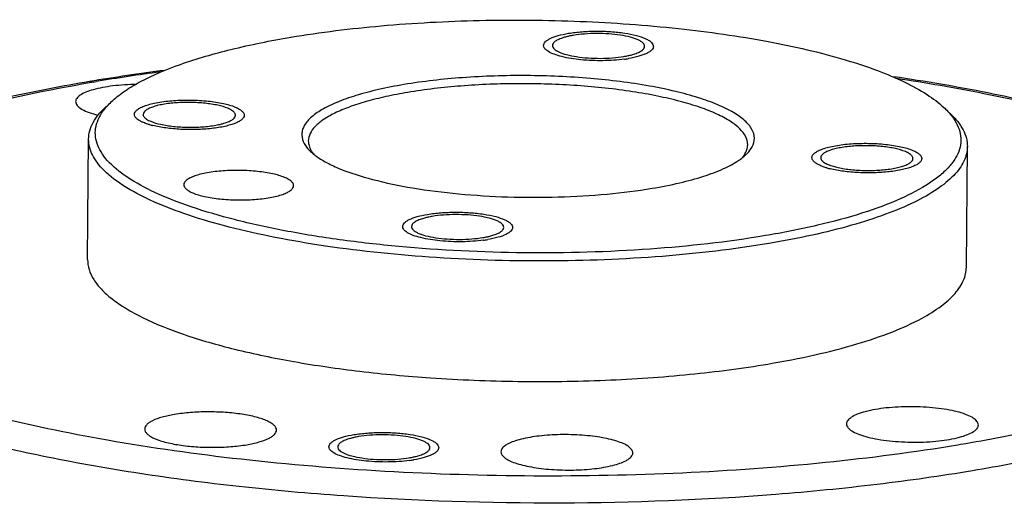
# Model space of a CAD drawing. Header units: millimetres. Extents: x 12 to 2508, y 25 to 1770.
# Tile 56 of 57: x 2370 to 2415, y 1664 to 1686. Entities that reach past the tile are written whole.
import ezdxf

# ---------------------------------------------------------------- set-up
doc = ezdxf.new("R2010")
doc.units = ezdxf.units.MM
doc.layers.add('FLANGE_E_PBL107', color=7, linetype='Continuous')
doc.layers.add('new_view_8_VBL72', color=7, linetype='Continuous')

# ---------------------------------------------------------------- blocks, each defined once
blk = doc.blocks.new('FLANGE_E_PBL107', base_point=(1351.795, 1816.877))
at = {"layer": 'FLANGE_E_PBL107', "color": 2}
for p, q in [((1332.146, 1834.626), (1332.272, 1834.647)), ((1371.624, 1818.109), (1371.498, 1818.088))]:
    blk.add_line(p, q, dxfattribs=at)
at = {"layer": 'FLANGE_E_PBL107', "color": 7}
for p, q in [((1331.34, 1833.733), (1331.344, 1833.686)), ((1331.886, 1826.539), (1331.933, 1832.029)), ((1371.884, 1826.196), (1371.931, 1831.686)), ((1366.431, 1819.052), (1366.435, 1819.005)), ((1372.43, 1819.002), (1372.426, 1819.049))]:
    blk.add_line(p, q, dxfattribs=at)
for centre, radius, start, end in [((1354.705, 1832.498), 4.314, 99.5409, 102.2699), ((1355.578, 1840.042), 4.314, 279.5409, 282.2699), ((1355.513, 1841.635), 6.022, 277.6645, 279.5507), ((1347.134, 1744.186), 91.724, 97.34418, 99.51474), ((1334.89, 1831.633), 2.842, 138.7973, 142.0318), ((1338.194, 1832.91), 0.496, 48.074, 51.2923), ((1334.836, 1833.354), 0.496, 228.074, 231.2923), ((1335.78, 1836.394), 3.864, 253.7352, 256.0791), ((1343.567, 1833.082), 2.231, 226.7566, 229.1034), ((1369.033, 1830.939), 0.496, 48.074, 51.2923), ((1365.675, 1831.383), 0.496, 228.074, 231.2923), ((1366.619, 1834.423), 3.864, 253.7352, 256.0791), ((1348.291, 1824.25), 4.314, 99.5409, 102.2699), ((1349.164, 1831.795), 4.314, 279.5409, 282.2699), ((1349.099, 1833.387), 6.022, 277.6645, 279.5507), ((1344.933, 1814.216), 4.314, 99.5409, 102.2699), ((1345.806, 1821.761), 4.314, 279.5409, 282.2699), ((1345.741, 1823.354), 6.022, 277.6645, 279.5507)]:
    blk.add_arc(centre, radius, start, end, dxfattribs=at)
at = {"layer": 'FLANGE_E_PBL107', "color": 2}
for centre, radius, start, end in [((1346.705, 1748.044), 87.797, 97.53191, 99.46214), ((1345.597, 1754.798), 80.953, 99.56416, 99.68694)]:
    blk.add_arc(centre, radius, start, end, dxfattribs=at)
at = {"layer": 'FLANGE_E_PBL107', "color": 7}
for points, knots in [([(1341.133, 1836.665), (1342.495, 1836.895), (1345.352, 1837.244), (1349.754, 1837.479), (1354.275, 1837.438), (1358.67, 1837.124), (1362.702, 1836.554), (1365.723, 1835.867), (1367.781, 1835.189), (1369.032, 1834.667), (1370.054, 1834.112), (1370.627, 1833.686), (1370.862, 1833.465)], [0, 0, 0, 0, 0.136037, 0.283166, 0.434042, 0.581061, 0.71687, 0.834919, 0.885631, 0.930153, 0.96825, 1, 1, 1, 1]), ([(1333.032, 1833.789), (1333.208, 1833.949), (1333.616, 1834.26), (1334.624, 1834.853), (1336.232, 1835.515), (1338.526, 1836.173), (1340.22, 1836.511), (1341.133, 1836.665)], [0, 0, 0, 0, 0.081975, 0.176449, 0.403686, 0.680115, 1, 1, 1, 1]), ([(1352.641, 1836.292), (1352.642, 1836.32), (1352.658, 1836.382), (1352.721, 1836.464), (1352.819, 1836.542), (1353.01, 1836.648), (1353.331, 1836.757), (1353.613, 1836.817), (1353.771, 1836.844)], [0, 0, 0, 0, 0.064465, 0.139863, 0.232888, 0.346307, 0.635494, 1, 1, 1, 1]), ([(1353.541, 1836.649), (1353.469, 1836.626), (1353.34, 1836.581), (1353.18, 1836.495), (1353.073, 1836.402), (1353.042, 1836.323), (1353.041, 1836.288)], [0, 0, 0, 0, 0.351298, 0.63002, 0.839418, 1, 1, 1, 1]), ([(1353.788, 1836.713), (1353.766, 1836.708), (1353.683, 1836.689), (1353.601, 1836.667), (1353.541, 1836.649)], [0, 0, 0, 0, 0.263204, 1, 1, 1, 1]), ([(1353.771, 1836.844), (1353.971, 1836.877), (1354.392, 1836.926), (1355.039, 1836.951), (1355.693, 1836.93), (1356.307, 1836.865), (1356.84, 1836.76), (1357.212, 1836.641), (1357.436, 1836.524), (1357.549, 1836.439), (1357.623, 1836.348), (1357.642, 1836.28), (1357.641, 1836.249)], [0, 0, 0, 0, 0.149384, 0.311322, 0.475076, 0.629726, 0.765193, 0.873327, 0.915605, 0.94992, 0.977202, 1, 1, 1, 1]), ([(1357.241, 1836.252), (1357.241, 1836.278), (1357.226, 1836.336), (1357.164, 1836.412), (1357.068, 1836.484), (1356.881, 1836.581), (1356.568, 1836.682), (1356.121, 1836.77), (1355.604, 1836.824), (1355.055, 1836.842), (1354.512, 1836.821), (1354.158, 1836.78), (1353.99, 1836.752)], [0, 0, 0, 0, 0.022796, 0.050086, 0.084395, 0.12668, 0.234806, 0.370263, 0.52491, 0.688657, 0.850624, 1, 1, 1, 1]), ([(1352.866, 1836.009), (1352.832, 1836.03), (1352.76, 1836.079), (1352.67, 1836.169), (1352.641, 1836.254), (1352.641, 1836.292)], [0, 0, 0, 0, 0.318489, 0.699109, 1, 1, 1, 1]), ([(1353.041, 1836.288), (1353.041, 1836.262), (1353.057, 1836.204), (1353.119, 1836.128), (1353.214, 1836.057), (1353.402, 1835.959), (1353.715, 1835.858), (1354.162, 1835.771), (1354.678, 1835.716), (1355.227, 1835.698), (1355.77, 1835.719), (1356.124, 1835.76), (1356.293, 1835.788)], [0, 0, 0, 0, 0.022796, 0.050086, 0.084395, 0.12668, 0.234806, 0.370263, 0.52491, 0.688657, 0.850624, 1, 1, 1, 1]), ([(1357.641, 1836.249), (1357.641, 1836.22), (1357.625, 1836.159), (1357.562, 1836.076), (1357.464, 1835.998), (1357.273, 1835.892), (1356.952, 1835.783), (1356.67, 1835.723), (1356.512, 1835.697)], [0, 0, 0, 0, 0.064465, 0.139863, 0.232888, 0.346307, 0.635494, 1, 1, 1, 1]), ([(1356.742, 1835.892), (1356.814, 1835.914), (1356.942, 1835.96), (1357.102, 1836.045), (1357.21, 1836.138), (1357.241, 1836.218), (1357.241, 1836.252)], [0, 0, 0, 0, 0.351298, 0.63002, 0.839418, 1, 1, 1, 1]), ([(1356.316, 1835.667), (1355.994, 1835.623), (1355.333, 1835.581), (1354.377, 1835.618), (1353.632, 1835.73), (1353.144, 1835.874), (1352.947, 1835.961), (1352.866, 1836.009)], [0, 0, 0, 0, 0.278005, 0.564941, 0.817412, 0.919065, 1, 1, 1, 1]), ([(1356.495, 1835.827), (1356.516, 1835.832), (1356.599, 1835.851), (1356.682, 1835.873), (1356.742, 1835.892)], [0, 0, 0, 0, 0.263204, 1, 1, 1, 1]), ([(1362.131, 1831.675), (1362.195, 1831.795), (1362.275, 1832.072), (1362.139, 1832.511), (1361.788, 1832.905), (1361.254, 1833.274), (1360.537, 1833.619), (1359.648, 1833.935), (1358.604, 1834.217), (1356.97, 1834.551), (1354.707, 1834.831), (1351.863, 1834.955), (1349.025, 1834.866), (1347.169, 1834.658), (1346.287, 1834.509)], [0, 0, 0, 0, 0.02371, 0.047593, 0.076799, 0.114041, 0.160178, 0.215109, 0.278205, 0.348498, 0.505626, 0.675086, 0.844113, 1, 1, 1, 1]), ([(1388.875, 1825.088), (1388.878, 1825.39), (1388.806, 1825.999), (1388.479, 1826.87), (1387.965, 1827.684), (1387.023, 1828.74), (1385.413, 1829.936), (1383.012, 1831.18), (1380.075, 1832.308), (1376.639, 1833.314), (1372.755, 1834.187), (1370.011, 1834.654), (1368.576, 1834.865)], [0, 0, 0, 0, 0.038083, 0.076341, 0.11627, 0.158703, 0.25387, 0.366742, 0.498757, 0.649488, 0.817349, 1, 1, 1, 1]), ([(1331.972, 1834.649), (1330.755, 1834.444), (1328.435, 1834), (1325.161, 1833.187), (1322.279, 1832.265), (1319.819, 1831.239), (1317.804, 1830.108), (1316.455, 1829.023), (1315.664, 1828.068), (1315.228, 1827.329), (1314.948, 1826.542), (1314.88, 1825.994), (1314.878, 1825.722)], [0, 0, 0, 0, 0.181377, 0.347102, 0.495535, 0.625777, 0.738058, 0.834373, 0.87809, 0.919691, 0.959886, 1, 1, 1, 1]), ([(1334.112, 1834.515), (1333.928, 1834.513), (1333.569, 1834.499), (1333.05, 1834.453), (1332.576, 1834.381), (1332.161, 1834.287), (1331.821, 1834.175), (1331.564, 1834.048), (1331.392, 1833.908), (1331.34, 1833.786), (1331.34, 1833.733)], [0, 0, 0, 0, 0.183518, 0.358639, 0.519853, 0.662288, 0.782076, 0.876894, 0.94724, 1, 1, 1, 1]), ([(1346.287, 1834.509), (1345.897, 1834.443), (1345.161, 1834.3), (1344.137, 1834.033), (1343.268, 1833.73), (1342.57, 1833.396), (1342.051, 1833.038), (1341.759, 1832.696), (1341.649, 1832.415), (1341.617, 1832.142), (1341.681, 1831.938), (1341.747, 1831.819)], [0, 0, 0, 0, 0.202169, 0.383203, 0.540282, 0.671824, 0.777726, 0.860865, 0.896488, 0.930241, 1, 1, 1, 1]), ([(1361.932, 1831.772), (1361.933, 1831.896), (1361.859, 1832.17), (1361.564, 1832.533), (1361.109, 1832.873), (1360.495, 1833.194), (1359.731, 1833.492), (1358.828, 1833.762), (1357.801, 1833.999), (1356.246, 1834.273), (1354.137, 1834.496), (1351.522, 1834.581), (1348.937, 1834.481), (1347.251, 1834.286), (1346.449, 1834.151)], [0, 0, 0, 0, 0.022795, 0.050074, 0.084383, 0.126657, 0.17696, 0.234871, 0.299655, 0.370367, 0.524995, 0.688723, 0.850634, 1, 1, 1, 1]), ([(1346.449, 1834.151), (1346.118, 1834.095), (1345.488, 1833.975), (1344.6, 1833.755), (1343.823, 1833.508), (1343.167, 1833.236), (1342.641, 1832.944), (1342.251, 1832.634), (1341.998, 1832.303), (1341.933, 1832.056), (1341.932, 1831.943)], [0, 0, 0, 0, 0.190669, 0.364525, 0.519362, 0.653814, 0.767228, 0.860199, 0.935563, 1, 1, 1, 1]), ([(1331.344, 1833.686), (1331.357, 1833.627), (1331.444, 1833.499), (1331.662, 1833.356), (1331.974, 1833.222), (1332.217, 1833.152), (1332.353, 1833.119)], [0, 0, 0, 0, 0.152714, 0.365378, 0.648826, 1, 1, 1, 1]), ([(1331.933, 1832.029), (1331.934, 1832.157), (1331.972, 1832.421), (1332.133, 1832.806), (1332.394, 1833.182), (1332.617, 1833.412), (1332.742, 1833.525)], [0, 0, 0, 0, 0.219599, 0.452611, 0.710108, 1, 1, 1, 1]), ([(1332.752, 1833.505), (1332.773, 1833.529), (1332.862, 1833.628), (1332.958, 1833.721), (1333.032, 1833.789)], [0, 0, 0, 0, 0.241112, 1, 1, 1, 1]), ([(1334.015, 1833.153), (1334.015, 1833.19), (1334.045, 1833.274), (1334.152, 1833.378), (1334.312, 1833.473), (1334.526, 1833.559), (1334.789, 1833.636), (1335.218, 1833.726), (1335.824, 1833.795), (1336.59, 1833.814), (1337.349, 1833.771), (1338.024, 1833.669), (1338.433, 1833.556), (1338.606, 1833.484)], [0, 0, 0, 0, 0.023197, 0.052477, 0.090723, 0.138624, 0.195774, 0.261199, 0.411157, 0.575075, 0.737604, 0.883552, 1, 1, 1, 1]), ([(1338.271, 1833.428), (1338.126, 1833.488), (1337.783, 1833.583), (1337.215, 1833.669), (1336.578, 1833.705), (1335.935, 1833.689), (1335.425, 1833.631), (1335.065, 1833.555), (1334.844, 1833.491), (1334.664, 1833.418), (1334.53, 1833.338), (1334.44, 1833.252), (1334.415, 1833.181), (1334.415, 1833.15)], [0, 0, 0, 0, 0.116449, 0.262399, 0.424921, 0.588831, 0.738785, 0.804213, 0.861365, 0.909265, 0.947523, 0.976799, 1, 1, 1, 1]), ([(1338.606, 1833.484), (1338.666, 1833.459), (1338.774, 1833.407), (1338.906, 1833.317), (1338.993, 1833.219), (1339.015, 1833.144), (1339.015, 1833.11)], [0, 0, 0, 0, 0.338997, 0.612479, 0.82584, 1, 1, 1, 1]), ([(1362.736, 1827.627), (1360.999, 1827.334), (1357.344, 1826.93), (1351.764, 1826.773), (1347.043, 1827.003), (1343.407, 1827.414), (1340.912, 1827.817), (1338.653, 1828.311), (1336.678, 1828.884), (1335.027, 1829.524), (1333.732, 1830.216), (1332.913, 1830.868), (1332.491, 1831.419), (1332.3, 1831.815), (1332.219, 1832.218), (1332.264, 1832.772), (1332.474, 1833.155), (1332.65, 1833.381)], [0, 0, 0, 0, 0.158524, 0.33041, 0.501992, 0.583385, 0.659674, 0.729412, 0.791358, 0.844556, 0.88847, 0.923258, 0.93767, 0.950547, 0.962478, 0.974215, 1, 1, 1, 1]), ([(1334.24, 1832.871), (1334.206, 1832.891), (1334.133, 1832.941), (1334.044, 1833.03), (1334.015, 1833.116), (1334.015, 1833.153)], [0, 0, 0, 0, 0.318732, 0.69929, 1, 1, 1, 1]), ([(1334.415, 1833.15), (1334.415, 1833.136), (1334.424, 1833.071), (1334.467, 1833.018), (1334.505, 1832.984)], [0, 0, 0, 0, 0.219646, 1, 1, 1, 1]), ([(1334.759, 1832.836), (1334.904, 1832.775), (1335.247, 1832.68), (1335.815, 1832.595), (1336.452, 1832.558), (1337.095, 1832.575), (1337.605, 1832.633), (1337.965, 1832.708), (1338.186, 1832.772), (1338.366, 1832.845), (1338.5, 1832.925), (1338.59, 1833.012), (1338.615, 1833.082), (1338.615, 1833.114)], [0, 0, 0, 0, 0.116449, 0.262399, 0.424921, 0.588831, 0.738785, 0.804213, 0.861365, 0.909265, 0.947523, 0.976799, 1, 1, 1, 1]), ([(1339.015, 1833.11), (1339.015, 1833.077), (1338.992, 1833.003), (1338.906, 1832.909), (1338.776, 1832.821), (1338.601, 1832.74), (1338.384, 1832.667), (1338.027, 1832.576), (1337.509, 1832.497), (1336.838, 1832.453), (1336.14, 1832.461), (1335.472, 1832.519), (1335.047, 1832.594), (1334.85, 1832.643)], [0, 0, 0, 0, 0.022786, 0.050572, 0.086025, 0.130012, 0.182438, 0.242721, 0.38284, 0.540608, 0.704216, 0.86126, 1, 1, 1, 1]), ([(1338.504, 1833.297), (1338.489, 1833.309), (1338.417, 1833.361), (1338.336, 1833.401), (1338.271, 1833.428)], [0, 0, 0, 0, 0.216322, 1, 1, 1, 1]), ([(1338.615, 1833.114), (1338.615, 1833.128), (1338.606, 1833.192), (1338.563, 1833.246), (1338.526, 1833.279)], [0, 0, 0, 0, 0.219646, 1, 1, 1, 1]), ([(1371.146, 1833.166), (1371.25, 1833.042), (1371.428, 1832.791), (1371.6, 1832.382), (1371.653, 1831.965), (1371.585, 1831.549), (1371.399, 1831.143), (1371.102, 1830.748), (1370.696, 1830.364), (1369.97, 1829.837), (1368.79, 1829.231), (1367.075, 1828.603), (1365.018, 1828.053), (1363.529, 1827.761), (1362.736, 1827.627)], [0, 0, 0, 0, 0.041234, 0.078165, 0.112754, 0.147417, 0.184557, 0.226096, 0.273345, 0.327084, 0.455318, 0.611558, 0.794127, 1, 1, 1, 1]), ([(1370.862, 1833.465), (1370.888, 1833.441), (1370.987, 1833.345), (1371.081, 1833.244), (1371.146, 1833.166)], [0, 0, 0, 0, 0.259502, 1, 1, 1, 1]), ([(1371.148, 1833.196), (1371.271, 1833.081), (1371.49, 1832.847), (1371.744, 1832.467), (1371.899, 1832.079), (1371.932, 1831.814), (1371.931, 1831.686)], [0, 0, 0, 0, 0.289876, 0.547388, 0.780397, 1, 1, 1, 1]), ([(1334.424, 1832.779), (1334.407, 1832.787), (1334.344, 1832.814), (1334.283, 1832.845), (1334.24, 1832.871)], [0, 0, 0, 0, 0.269096, 1, 1, 1, 1]), ([(1334.698, 1832.684), (1334.673, 1832.691), (1334.581, 1832.72), (1334.49, 1832.752), (1334.424, 1832.779)], [0, 0, 0, 0, 0.26751, 1, 1, 1, 1]), ([(1334.526, 1832.966), (1334.541, 1832.954), (1334.613, 1832.902), (1334.694, 1832.863), (1334.759, 1832.836)], [0, 0, 0, 0, 0.216322, 1, 1, 1, 1]), ([(1362.898, 1827.269), (1361.295, 1826.999), (1357.923, 1826.61), (1352.752, 1826.411), (1347.522, 1826.579), (1343.305, 1827.026), (1340.193, 1827.573), (1338.141, 1828.047), (1336.335, 1828.587), (1334.806, 1829.183), (1333.58, 1829.825), (1332.779, 1830.423), (1332.33, 1830.925), (1332.101, 1831.287), (1331.962, 1831.656), (1331.932, 1831.907), (1331.933, 1832.029)], [0, 0, 0, 0, 0.149324, 0.311199, 0.474885, 0.629475, 0.700169, 0.764936, 0.822831, 0.873123, 0.915387, 0.949687, 0.964129, 0.977052, 0.988835, 1, 1, 1, 1]), ([(1341.747, 1831.819), (1341.764, 1831.788), (1341.846, 1831.655), (1341.951, 1831.539), (1342.038, 1831.457)], [0, 0, 0, 0, 0.230116, 1, 1, 1, 1]), ([(1341.932, 1831.943), (1341.932, 1831.868), (1341.956, 1831.71), (1342.024, 1831.566), (1342.066, 1831.497)], [0, 0, 0, 0, 0.480156, 1, 1, 1, 1]), ([(1361.789, 1831.326), (1361.833, 1831.395), (1361.904, 1831.538), (1361.931, 1831.696), (1361.932, 1831.772)], [0, 0, 0, 0, 0.519974, 1, 1, 1, 1]), ([(1364.854, 1831.182), (1364.855, 1831.219), (1364.884, 1831.303), (1364.991, 1831.407), (1365.151, 1831.502), (1365.365, 1831.588), (1365.628, 1831.665), (1366.057, 1831.755), (1366.663, 1831.824), (1367.429, 1831.843), (1368.188, 1831.8), (1368.863, 1831.698), (1369.272, 1831.585), (1369.445, 1831.513)], [0, 0, 0, 0, 0.023197, 0.052477, 0.090723, 0.138624, 0.195774, 0.261199, 0.411157, 0.575075, 0.737604, 0.883552, 1, 1, 1, 1]), ([(1369.11, 1831.457), (1368.965, 1831.517), (1368.622, 1831.612), (1368.054, 1831.697), (1367.417, 1831.734), (1366.774, 1831.718), (1366.264, 1831.66), (1365.904, 1831.584), (1365.683, 1831.52), (1365.503, 1831.447), (1365.369, 1831.367), (1365.279, 1831.281), (1365.254, 1831.21), (1365.254, 1831.179)], [0, 0, 0, 0, 0.116449, 0.262399, 0.424921, 0.588831, 0.738785, 0.804213, 0.861365, 0.909265, 0.947523, 0.976799, 1, 1, 1, 1]), ([(1342.066, 1831.497), (1342.076, 1831.481), (1342.117, 1831.417), (1342.164, 1831.358), (1342.202, 1831.314)], [0, 0, 0, 0, 0.239656, 1, 1, 1, 1]), ([(1342.106, 1831.396), (1342.122, 1831.381), (1342.191, 1831.324), (1342.262, 1831.27), (1342.318, 1831.23)], [0, 0, 0, 0, 0.240325, 1, 1, 1, 1]), ([(1361.526, 1831.06), (1361.553, 1831.078), (1361.653, 1831.149), (1361.75, 1831.226), (1361.817, 1831.287)], [0, 0, 0, 0, 0.263907, 1, 1, 1, 1]), ([(1361.672, 1831.171), (1361.683, 1831.183), (1361.725, 1831.233), (1361.763, 1831.286), (1361.789, 1831.326)], [0, 0, 0, 0, 0.259374, 1, 1, 1, 1]), ([(1361.817, 1831.287), (1361.851, 1831.318), (1361.971, 1831.434), (1362.075, 1831.568), (1362.131, 1831.675)], [0, 0, 0, 0, 0.273749, 1, 1, 1, 1]), ([(1371.931, 1831.686), (1371.93, 1831.574), (1371.902, 1831.346), (1371.732, 1830.879), (1371.295, 1830.302), (1370.514, 1829.684), (1369.462, 1829.099), (1368.15, 1828.556), (1366.596, 1828.061), (1364.82, 1827.622), (1363.56, 1827.381), (1362.898, 1827.269)], [0, 0, 0, 0, 0.031654, 0.064798, 0.140135, 0.233066, 0.346432, 0.480844, 0.635624, 0.809374, 1, 1, 1, 1]), ([(1369.343, 1831.326), (1369.328, 1831.338), (1369.256, 1831.39), (1369.175, 1831.43), (1369.11, 1831.457)], [0, 0, 0, 0, 0.216322, 1, 1, 1, 1]), ([(1369.454, 1831.143), (1369.454, 1831.157), (1369.446, 1831.221), (1369.402, 1831.275), (1369.365, 1831.308)], [0, 0, 0, 0, 0.219646, 1, 1, 1, 1]), ([(1369.445, 1831.513), (1369.505, 1831.488), (1369.613, 1831.436), (1369.745, 1831.346), (1369.832, 1831.248), (1369.854, 1831.173), (1369.854, 1831.139)], [0, 0, 0, 0, 0.338997, 0.612479, 0.82584, 1, 1, 1, 1]), ([(1342.318, 1831.23), (1342.467, 1831.124), (1342.811, 1830.92), (1343.646, 1830.541), (1344.946, 1830.136), (1346.755, 1829.766), (1348.817, 1829.506), (1351.032, 1829.37), (1353.291, 1829.365), (1355.483, 1829.492), (1356.904, 1829.669), (1357.582, 1829.783)], [0, 0, 0, 0, 0.035354, 0.076715, 0.176679, 0.296855, 0.432292, 0.57697, 0.724285, 0.86746, 1, 1, 1, 1]), ([(1357.582, 1829.783), (1358.003, 1829.854), (1358.794, 1830.01), (1359.883, 1830.304), (1360.787, 1830.639), (1361.308, 1830.912), (1361.526, 1831.06)], [0, 0, 0, 0, 0.307366, 0.579265, 0.81094, 1, 1, 1, 1]), ([(1365.079, 1830.9), (1365.045, 1830.92), (1364.973, 1830.97), (1364.883, 1831.059), (1364.854, 1831.145), (1364.854, 1831.182)], [0, 0, 0, 0, 0.318732, 0.69929, 1, 1, 1, 1]), ([(1365.263, 1830.808), (1365.246, 1830.816), (1365.183, 1830.843), (1365.122, 1830.874), (1365.079, 1830.9)], [0, 0, 0, 0, 0.269096, 1, 1, 1, 1]), ([(1365.254, 1831.179), (1365.254, 1831.165), (1365.263, 1831.1), (1365.307, 1831.047), (1365.344, 1831.013)], [0, 0, 0, 0, 0.219646, 1, 1, 1, 1]), ([(1365.537, 1830.713), (1365.512, 1830.72), (1365.42, 1830.749), (1365.329, 1830.781), (1365.263, 1830.808)], [0, 0, 0, 0, 0.26751, 1, 1, 1, 1]), ([(1365.365, 1830.995), (1365.38, 1830.983), (1365.452, 1830.931), (1365.533, 1830.892), (1365.598, 1830.865)], [0, 0, 0, 0, 0.216322, 1, 1, 1, 1]), ([(1365.598, 1830.865), (1365.743, 1830.804), (1366.086, 1830.709), (1366.654, 1830.624), (1367.291, 1830.587), (1367.934, 1830.604), (1368.444, 1830.662), (1368.804, 1830.737), (1369.025, 1830.801), (1369.205, 1830.874), (1369.339, 1830.954), (1369.429, 1831.041), (1369.454, 1831.111), (1369.454, 1831.143)], [0, 0, 0, 0, 0.116449, 0.262399, 0.424921, 0.588831, 0.738785, 0.804213, 0.861365, 0.909265, 0.947523, 0.976799, 1, 1, 1, 1]), ([(1369.854, 1831.139), (1369.854, 1831.106), (1369.831, 1831.032), (1369.745, 1830.938), (1369.615, 1830.85), (1369.44, 1830.769), (1369.223, 1830.696), (1368.866, 1830.605), (1368.349, 1830.526), (1367.677, 1830.482), (1366.979, 1830.49), (1366.311, 1830.548), (1365.886, 1830.623), (1365.689, 1830.672)], [0, 0, 0, 0, 0.022786, 0.050572, 0.086025, 0.130012, 0.182438, 0.242721, 0.38284, 0.540608, 0.704216, 0.86126, 1, 1, 1, 1]), ([(1340.854, 1830.279), (1340.682, 1830.351), (1340.273, 1830.464), (1339.598, 1830.566), (1338.839, 1830.61), (1338.073, 1830.59), (1337.467, 1830.521), (1337.038, 1830.431), (1336.775, 1830.355), (1336.561, 1830.268), (1336.4, 1830.173), (1336.294, 1830.07), (1336.264, 1829.986), (1336.264, 1829.949)], [0, 0, 0, 0, 0.11644, 0.262377, 0.424887, 0.588793, 0.738747, 0.804176, 0.861332, 0.909245, 0.947504, 0.976796, 1, 1, 1, 1]), ([(1336.264, 1829.949), (1336.263, 1829.915), (1336.286, 1829.839), (1336.372, 1829.742), (1336.505, 1829.651), (1336.613, 1829.6), (1336.673, 1829.575)], [0, 0, 0, 0, 0.174153, 0.387488, 0.660972, 1, 1, 1, 1]), ([(1336.673, 1829.575), (1336.846, 1829.502), (1337.254, 1829.39), (1337.93, 1829.288), (1338.688, 1829.244), (1339.454, 1829.264), (1340.061, 1829.333), (1340.489, 1829.423), (1340.753, 1829.499), (1340.967, 1829.586), (1341.127, 1829.681), (1341.233, 1829.784), (1341.263, 1829.868), (1341.264, 1829.905)], [0, 0, 0, 0, 0.11644, 0.262377, 0.424887, 0.588793, 0.738747, 0.804176, 0.861332, 0.909245, 0.947504, 0.976796, 1, 1, 1, 1]), ([(1341.264, 1829.905), (1341.264, 1829.939), (1341.242, 1830.015), (1341.155, 1830.112), (1341.022, 1830.203), (1340.915, 1830.254), (1340.854, 1830.279)], [0, 0, 0, 0, 0.174153, 0.387488, 0.660972, 1, 1, 1, 1]), ([(1346.228, 1828.044), (1346.228, 1828.072), (1346.244, 1828.134), (1346.307, 1828.216), (1346.405, 1828.294), (1346.596, 1828.4), (1346.917, 1828.51), (1347.199, 1828.569), (1347.357, 1828.596)], [0, 0, 0, 0, 0.064465, 0.139863, 0.232888, 0.346307, 0.635494, 1, 1, 1, 1]), ([(1347.357, 1828.596), (1347.557, 1828.629), (1347.979, 1828.678), (1348.625, 1828.703), (1349.279, 1828.682), (1349.894, 1828.617), (1350.426, 1828.512), (1350.798, 1828.393), (1351.022, 1828.276), (1351.136, 1828.191), (1351.209, 1828.1), (1351.228, 1828.032), (1351.228, 1828.001)], [0, 0, 0, 0, 0.149384, 0.311322, 0.475076, 0.629726, 0.765193, 0.873327, 0.915605, 0.94992, 0.977202, 1, 1, 1, 1]), ([(1350.828, 1828.004), (1350.828, 1828.03), (1350.812, 1828.088), (1350.75, 1828.164), (1350.655, 1828.236), (1350.467, 1828.333), (1350.154, 1828.434), (1349.707, 1828.522), (1349.191, 1828.576), (1348.642, 1828.594), (1348.099, 1828.573), (1347.745, 1828.532), (1347.576, 1828.504)], [0, 0, 0, 0, 0.022796, 0.050086, 0.084395, 0.12668, 0.234806, 0.370263, 0.52491, 0.688657, 0.850624, 1, 1, 1, 1]), ([(1347.127, 1828.401), (1347.055, 1828.378), (1346.927, 1828.333), (1346.767, 1828.247), (1346.659, 1828.154), (1346.628, 1828.075), (1346.628, 1828.04)], [0, 0, 0, 0, 0.351298, 0.63002, 0.839418, 1, 1, 1, 1]), ([(1347.375, 1828.465), (1347.353, 1828.46), (1347.27, 1828.441), (1347.187, 1828.419), (1347.127, 1828.401)], [0, 0, 0, 0, 0.263204, 1, 1, 1, 1]), ([(1346.452, 1827.762), (1346.418, 1827.782), (1346.346, 1827.831), (1346.256, 1827.921), (1346.227, 1828.006), (1346.228, 1828.044)], [0, 0, 0, 0, 0.318489, 0.699109, 1, 1, 1, 1]), ([(1349.902, 1827.419), (1349.58, 1827.375), (1348.919, 1827.333), (1347.963, 1827.37), (1347.219, 1827.482), (1346.73, 1827.626), (1346.534, 1827.713), (1346.452, 1827.762)], [0, 0, 0, 0, 0.278005, 0.564941, 0.817412, 0.919065, 1, 1, 1, 1]), ([(1346.628, 1828.04), (1346.628, 1828.014), (1346.643, 1827.956), (1346.705, 1827.88), (1346.801, 1827.809), (1346.988, 1827.711), (1347.301, 1827.61), (1347.748, 1827.523), (1348.265, 1827.468), (1348.814, 1827.45), (1349.357, 1827.471), (1349.711, 1827.512), (1349.879, 1827.54)], [0, 0, 0, 0, 0.022796, 0.050086, 0.084395, 0.12668, 0.234806, 0.370263, 0.52491, 0.688657, 0.850624, 1, 1, 1, 1]), ([(1351.228, 1828.001), (1351.227, 1827.972), (1351.211, 1827.911), (1351.148, 1827.828), (1351.05, 1827.75), (1350.859, 1827.644), (1350.538, 1827.535), (1350.256, 1827.475), (1350.098, 1827.449)], [0, 0, 0, 0, 0.064465, 0.139863, 0.232888, 0.346307, 0.635494, 1, 1, 1, 1]), ([(1350.328, 1827.644), (1350.401, 1827.666), (1350.529, 1827.712), (1350.689, 1827.797), (1350.796, 1827.891), (1350.827, 1827.97), (1350.828, 1828.004)], [0, 0, 0, 0, 0.351298, 0.63002, 0.839418, 1, 1, 1, 1]), ([(1350.081, 1827.579), (1350.103, 1827.584), (1350.186, 1827.603), (1350.268, 1827.625), (1350.328, 1827.644)], [0, 0, 0, 0, 0.263204, 1, 1, 1, 1]), ([(1331.886, 1826.539), (1331.885, 1826.385), (1331.935, 1826.064), (1332.158, 1825.6), (1332.522, 1825.15), (1333.019, 1824.712), (1333.649, 1824.288), (1334.718, 1823.71), (1336.368, 1823.057), (1338.679, 1822.398), (1341.362, 1821.845), (1344.342, 1821.416), (1346.424, 1821.225), (1347.499, 1821.152)], [0, 0, 0, 0, 0.02662, 0.05551, 0.08842, 0.126457, 0.170221, 0.219978, 0.337383, 0.477386, 0.63713, 0.812815, 1, 1, 1, 1]), ([(1369.868, 1823.87), (1370.169, 1824.034), (1370.706, 1824.365), (1371.36, 1824.939), (1371.778, 1825.547), (1371.883, 1825.991), (1371.884, 1826.197)], [0, 0, 0, 0, 0.320915, 0.587155, 0.807457, 1, 1, 1, 1]), ([(1362.851, 1821.78), (1363.568, 1821.901), (1364.928, 1822.163), (1366.828, 1822.648), (1368.462, 1823.197), (1369.437, 1823.635), (1369.868, 1823.87)], [0, 0, 0, 0, 0.29694, 0.564818, 0.799955, 1, 1, 1, 1]), ([(1347.499, 1821.152), (1348.82, 1821.061), (1351.474, 1820.955), (1355.415, 1821.006), (1359.215, 1821.264), (1361.674, 1821.582), (1362.851, 1821.78)], [0, 0, 0, 0, 0.258155, 0.517199, 0.767527, 1, 1, 1, 1]), ([(1340.483, 1818.767), (1340.483, 1818.804), (1340.461, 1818.887), (1340.373, 1818.995), (1340.236, 1819.097), (1340.052, 1819.194), (1339.823, 1819.283), (1339.441, 1819.397), (1338.882, 1819.506), (1338.145, 1819.584), (1337.36, 1819.609), (1336.584, 1819.58), (1336.079, 1819.521), (1335.838, 1819.481)], [0, 0, 0, 0, 0.022798, 0.050081, 0.084397, 0.126678, 0.176985, 0.2349, 0.370351, 0.524975, 0.688711, 0.850626, 1, 1, 1, 1]), ([(1372.426, 1819.049), (1372.413, 1819.107), (1372.33, 1819.231), (1372.123, 1819.372), (1371.824, 1819.503), (1371.44, 1819.617), (1370.983, 1819.711), (1370.47, 1819.781), (1369.918, 1819.825), (1369.166, 1819.844), (1368.279, 1819.801), (1367.465, 1819.671), (1366.943, 1819.506), (1366.7, 1819.392), (1366.559, 1819.288), (1366.469, 1819.195), (1366.431, 1819.107), (1366.431, 1819.052)], [0, 0, 0, 0, 0.027607, 0.065732, 0.116364, 0.179073, 0.252269, 0.3337, 0.420675, 0.510244, 0.684834, 0.834039, 0.893136, 0.939865, 0.958581, 0.974465, 1, 1, 1, 1]), ([(1335.838, 1819.481), (1335.649, 1819.449), (1335.311, 1819.377), (1334.925, 1819.246), (1334.696, 1819.119), (1334.579, 1819.026), (1334.503, 1818.926), (1334.484, 1818.852), (1334.483, 1818.818)], [0, 0, 0, 0, 0.364566, 0.653721, 0.76715, 0.860164, 0.935541, 1, 1, 1, 1]), ([(1334.483, 1818.818), (1334.483, 1818.781), (1334.505, 1818.698), (1334.594, 1818.59), (1334.73, 1818.488), (1334.914, 1818.391), (1335.144, 1818.302), (1335.525, 1818.188), (1336.084, 1818.079), (1336.822, 1818.001), (1337.606, 1817.976), (1338.382, 1818.005), (1338.888, 1818.064), (1339.128, 1818.104)], [0, 0, 0, 0, 0.022798, 0.050081, 0.084397, 0.126678, 0.176985, 0.2349, 0.370351, 0.524975, 0.688711, 0.850626, 1, 1, 1, 1]), ([(1339.128, 1818.104), (1339.318, 1818.136), (1339.656, 1818.208), (1340.041, 1818.339), (1340.27, 1818.467), (1340.388, 1818.56), (1340.463, 1818.659), (1340.483, 1818.733), (1340.483, 1818.767)], [0, 0, 0, 0, 0.364566, 0.653721, 0.76715, 0.860164, 0.935541, 1, 1, 1, 1]), ([(1366.435, 1819.005), (1366.448, 1818.947), (1366.531, 1818.823), (1366.738, 1818.682), (1367.037, 1818.551), (1367.421, 1818.437), (1367.878, 1818.343), (1368.391, 1818.273), (1368.943, 1818.229), (1369.695, 1818.21), (1370.582, 1818.253), (1371.396, 1818.383), (1371.918, 1818.548), (1372.161, 1818.662), (1372.302, 1818.767), (1372.392, 1818.859), (1372.43, 1818.947), (1372.43, 1819.002)], [0, 0, 0, 0, 0.027607, 0.065732, 0.116366, 0.179075, 0.252272, 0.333704, 0.42068, 0.510249, 0.684834, 0.834035, 0.893133, 0.939865, 0.958582, 0.974465, 1, 1, 1, 1]), ([(1342.87, 1818.01), (1342.87, 1818.039), (1342.886, 1818.1), (1342.949, 1818.183), (1343.047, 1818.261), (1343.238, 1818.366), (1343.559, 1818.476), (1343.841, 1818.536), (1343.999, 1818.562)], [0, 0, 0, 0, 0.064465, 0.139863, 0.232888, 0.346307, 0.635494, 1, 1, 1, 1]), ([(1343.769, 1818.367), (1343.697, 1818.345), (1343.569, 1818.299), (1343.408, 1818.214), (1343.301, 1818.12), (1343.27, 1818.041), (1343.27, 1818.007)], [0, 0, 0, 0, 0.351298, 0.63002, 0.839418, 1, 1, 1, 1]), ([(1344.016, 1818.432), (1343.994, 1818.427), (1343.911, 1818.408), (1343.829, 1818.386), (1343.769, 1818.367)], [0, 0, 0, 0, 0.263204, 1, 1, 1, 1]), ([(1343.999, 1818.562), (1344.199, 1818.596), (1344.621, 1818.645), (1345.267, 1818.67), (1345.921, 1818.649), (1346.536, 1818.583), (1347.068, 1818.479), (1347.44, 1818.359), (1347.664, 1818.243), (1347.778, 1818.158), (1347.851, 1818.067), (1347.87, 1817.998), (1347.869, 1817.967)], [0, 0, 0, 0, 0.149384, 0.311322, 0.475076, 0.629726, 0.765193, 0.873327, 0.915605, 0.94992, 0.977202, 1, 1, 1, 1]), ([(1347.469, 1817.971), (1347.47, 1817.997), (1347.454, 1818.055), (1347.392, 1818.131), (1347.297, 1818.202), (1347.109, 1818.3), (1346.796, 1818.401), (1346.349, 1818.488), (1345.833, 1818.543), (1345.283, 1818.561), (1344.74, 1818.54), (1344.386, 1818.499), (1344.218, 1818.471)], [0, 0, 0, 0, 0.022796, 0.050086, 0.084395, 0.12668, 0.234806, 0.370263, 0.52491, 0.688657, 0.850624, 1, 1, 1, 1]), ([(1356.7, 1817.73), (1356.7, 1817.777), (1356.662, 1817.884), (1356.525, 1818.015), (1356.318, 1818.137), (1356.041, 1818.248), (1355.7, 1818.347), (1355.304, 1818.43), (1354.864, 1818.495), (1354.226, 1818.556), (1353.411, 1818.576), (1352.478, 1818.518), (1351.77, 1818.403), (1351.3, 1818.266), (1351.105, 1818.185), (1351.021, 1818.141)], [0, 0, 0, 0, 0.023553, 0.053737, 0.093547, 0.143563, 0.203219, 0.271333, 0.346329, 0.42635, 0.593167, 0.754721, 0.894626, 0.952247, 1, 1, 1, 1]), ([(1343.094, 1817.728), (1343.06, 1817.749), (1342.988, 1817.798), (1342.898, 1817.887), (1342.869, 1817.973), (1342.87, 1818.01)], [0, 0, 0, 0, 0.318489, 0.699109, 1, 1, 1, 1]), ([(1343.27, 1818.007), (1343.269, 1817.981), (1343.285, 1817.923), (1343.347, 1817.847), (1343.442, 1817.775), (1343.63, 1817.678), (1343.943, 1817.577), (1344.39, 1817.489), (1344.906, 1817.435), (1345.456, 1817.417), (1345.999, 1817.438), (1346.353, 1817.479), (1346.521, 1817.507)], [0, 0, 0, 0, 0.022796, 0.050086, 0.084395, 0.12668, 0.234806, 0.370263, 0.52491, 0.688657, 0.850624, 1, 1, 1, 1]), ([(1347.869, 1817.967), (1347.869, 1817.939), (1347.853, 1817.877), (1347.79, 1817.795), (1347.692, 1817.717), (1347.501, 1817.611), (1347.18, 1817.501), (1346.898, 1817.442), (1346.74, 1817.415)], [0, 0, 0, 0, 0.064465, 0.139863, 0.232888, 0.346307, 0.635494, 1, 1, 1, 1]), ([(1346.97, 1817.61), (1347.042, 1817.633), (1347.171, 1817.678), (1347.331, 1817.764), (1347.438, 1817.857), (1347.469, 1817.936), (1347.469, 1817.971)], [0, 0, 0, 0, 0.351298, 0.63002, 0.839418, 1, 1, 1, 1]), ([(1351.021, 1818.141), (1350.973, 1818.116), (1350.872, 1818.055), (1350.744, 1817.943), (1350.701, 1817.831), (1350.7, 1817.782)], [0, 0, 0, 0, 0.323885, 0.706266, 1, 1, 1, 1]), ([(1346.544, 1817.386), (1346.222, 1817.342), (1345.561, 1817.299), (1344.605, 1817.337), (1343.861, 1817.449), (1343.372, 1817.593), (1343.176, 1817.68), (1343.094, 1817.728)], [0, 0, 0, 0, 0.278005, 0.564941, 0.817412, 0.919065, 1, 1, 1, 1]), ([(1346.723, 1817.546), (1346.745, 1817.551), (1346.828, 1817.57), (1346.91, 1817.592), (1346.97, 1817.61)], [0, 0, 0, 0, 0.263204, 1, 1, 1, 1]), ([(1350.7, 1817.782), (1350.7, 1817.735), (1350.738, 1817.628), (1350.875, 1817.497), (1351.082, 1817.375), (1351.359, 1817.264), (1351.7, 1817.165), (1352.096, 1817.082), (1352.536, 1817.017), (1353.174, 1816.956), (1353.989, 1816.936), (1354.922, 1816.994), (1355.63, 1817.11), (1356.1, 1817.247), (1356.295, 1817.327), (1356.379, 1817.371)], [0, 0, 0, 0, 0.023552, 0.053738, 0.09355, 0.143568, 0.203225, 0.27134, 0.346338, 0.42636, 0.593179, 0.754732, 0.894628, 0.952247, 1, 1, 1, 1]), ([(1356.379, 1817.371), (1356.427, 1817.397), (1356.528, 1817.457), (1356.655, 1817.569), (1356.699, 1817.681), (1356.7, 1817.73)], [0, 0, 0, 0, 0.323886, 0.706266, 1, 1, 1, 1])]:
    blk.add_open_spline(points, degree=3, knots=knots, dxfattribs=at)
at = {"layer": 'FLANGE_E_PBL107', "color": 2}
for points, knots in [([(1322.864, 1820.866), (1322.187, 1821.12), (1320.931, 1821.636), (1319.237, 1822.507), (1317.869, 1823.418), (1316.837, 1824.364), (1316.148, 1825.348), (1315.884, 1826.219), (1315.882, 1826.891), (1316.008, 1827.568), (1316.432, 1828.426), (1317.287, 1829.377), (1318.481, 1830.288), (1320.006, 1831.156), (1321.851, 1831.976), (1323.997, 1832.741), (1327.381, 1833.717), (1330.088, 1834.275), (1331.975, 1834.597)], [0, 0, 0, 0, 0.076395, 0.143382, 0.200957, 0.249603, 0.290599, 0.326452, 0.343705, 0.361201, 0.398871, 0.442943, 0.495341, 0.556952, 0.628022, 0.708392, 0.797623, 1, 1, 1, 1]), ([(1368.712, 1834.798), (1370.041, 1834.598), (1372.588, 1834.161), (1376.2, 1833.354), (1379.408, 1832.435), (1382.159, 1831.417), (1384.122, 1830.463), (1385.411, 1829.648), (1386.193, 1829.051), (1386.832, 1828.443), (1387.327, 1827.822), (1387.674, 1827.191), (1387.868, 1826.55), (1387.904, 1825.904), (1387.78, 1825.262), (1387.502, 1824.63), (1387.073, 1824.011), (1386.498, 1823.406), (1385.486, 1822.574), (1383.843, 1821.597), (1381.449, 1820.559), (1378.566, 1819.613), (1375.242, 1818.775), (1372.872, 1818.32), (1371.624, 1818.109)], [0, 0, 0, 0, 0.098066, 0.188419, 0.269818, 0.341276, 0.402157, 0.428592, 0.45241, 0.473748, 0.492843, 0.510072, 0.525979, 0.541275, 0.556767, 0.573229, 0.591295, 0.611428, 0.633932, 0.686665, 0.750115, 0.824029, 0.907678, 1, 1, 1, 1]), ([(1372.164, 1816.917), (1370.724, 1816.674), (1367.744, 1816.251), (1361.503, 1815.64), (1353.394, 1815.329), (1345.238, 1815.59), (1338.85, 1816.157), (1334.347, 1816.742), (1330.16, 1817.48), (1326.363, 1818.356), (1323.022, 1819.355), (1320.195, 1820.458), (1318.211, 1821.494), (1316.944, 1822.379), (1316.199, 1823.023), (1315.613, 1823.68), (1315.189, 1824.351), (1314.932, 1825.032), (1314.876, 1825.497), (1314.878, 1825.722)], [0, 0, 0, 0, 0.072464, 0.149341, 0.311199, 0.474867, 0.553966, 0.62947, 0.700156, 0.764917, 0.822805, 0.873091, 0.91535, 0.933481, 0.949692, 0.964133, 0.977055, 0.988837, 1, 1, 1, 1]), ([(1388.875, 1825.088), (1388.874, 1824.881), (1388.82, 1824.458), (1388.595, 1823.838), (1388.228, 1823.227), (1387.518, 1822.386), (1386.252, 1821.382), (1384.307, 1820.303), (1381.88, 1819.298), (1379.005, 1818.382), (1375.72, 1817.569), (1373.388, 1817.123), (1372.164, 1816.917)], [0, 0, 0, 0, 0.031647, 0.064782, 0.100687, 0.140342, 0.233253, 0.346591, 0.480967, 0.635717, 0.809406, 1, 1, 1, 1]), ([(1371.498, 1818.088), (1369.499, 1817.755), (1365.327, 1817.213), (1358.881, 1816.752), (1352.186, 1816.621), (1345.482, 1816.828), (1339.003, 1817.363), (1332.981, 1818.208), (1328.362, 1819.173), (1325.068, 1820.097), (1323.57, 1820.602), (1322.864, 1820.866)], [0, 0, 0, 0, 0.123778, 0.256699, 0.394436, 0.532436, 0.666135, 0.791162, 0.903549, 0.953943, 1, 1, 1, 1])]:
    blk.add_open_spline(points, degree=3, knots=knots, dxfattribs=at)
blk = doc.blocks.new('NEW_VIEW_8_VBL72', base_point=(1264.721, 1451.007))
at = {"layer": 'FLANGE_E_PBL107'}
blk.add_blockref('FLANGE_E_PBL107', (1351.795, 1816.877), dxfattribs=at)

msp = doc.modelspace()

# ---------------------------------------------------------------- block references
at = {"layer": 'new_view_8_VBL72'}
msp.add_blockref('NEW_VIEW_8_VBL72', (2306.292, 1299.294), dxfattribs=at)

doc.saveas('drawing.dxf')
